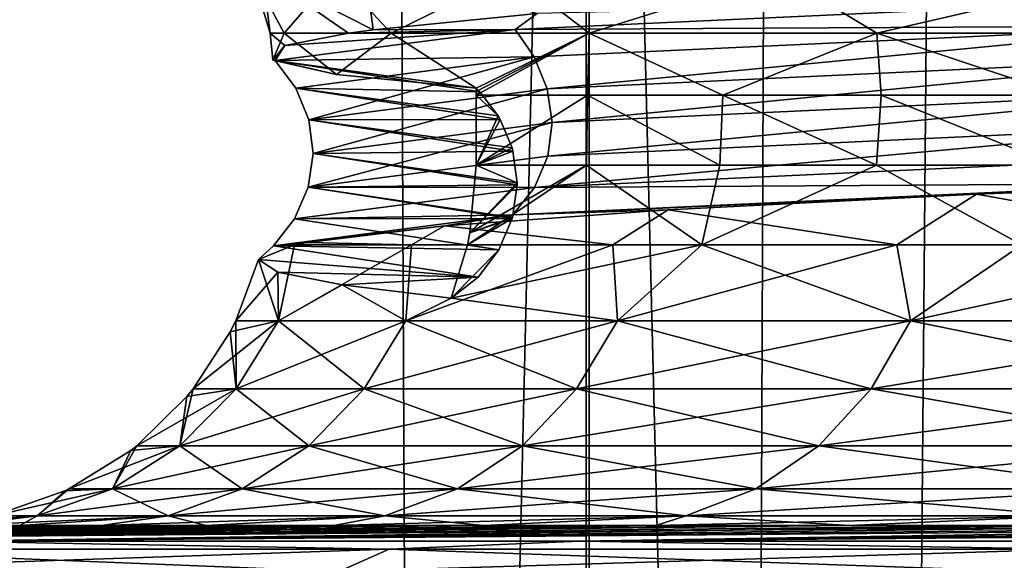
# Model space of a CAD drawing. Header units: metres. Extents: x -24 to 24, y -69 to 184.
# Tile 209 of 256: x -16.069 to -14.427, y -1.028 to -0.127. Entities that reach past the tile are written whole.
import ezdxf

# ---------------------------------------------------------------- set-up
doc = ezdxf.new("R2010")
doc.units = ezdxf.units.M
for name, color, linetype in [('144', 7, 'CONTINUOUS'), ('146', 7, 'CONTINUOUS'), ('18', 7, 'CONTINUOUS'), ('21', 7, 'CONTINUOUS'), ('23', 7, 'CONTINUOUS'), ('367', 7, 'CONTINUOUS'), ('369', 7, 'CONTINUOUS'), ('45', 7, 'CONTINUOUS'), ('46', 7, 'CONTINUOUS'), ('47', 7, 'CONTINUOUS'), ('560', 2, 'CONTINUOUS'), ('569', 2, 'CONTINUOUS'), ('66', 7, 'CONTINUOUS'), ('67', 7, 'CONTINUOUS')]:
    doc.layers.add(name, color=color, linetype=linetype)

msp = doc.modelspace()

# ---------------------------------------------------------------- linework, layer by layer
at = {"layer": '144'}
for points in [[(-15.308155, -0.240706, -3.253849), (-15.308046, -0.2468, -3.253826), (-15.301625, -0.247298, -3.252461)], [(-15.308046, -0.2468, -3.253826), (-15.30801, -0.252895, -3.253818), (-15.301625, -0.247298, -3.252461)], [(-15.301625, -0.247298, -3.252461), (-15.30801, -0.252895, -3.253818), (-15.271424, -0.287139, -3.246041)], [(-15.30801, -0.252895, -3.253818), (-15.30801, -0.369433, -3.253818), (-15.271424, -0.287139, -3.246041)], [(-15.271424, -0.287139, -3.246041), (-15.30801, -0.369433, -3.253818), (-15.268005, -0.293059, -3.245315)], [(-15.268005, -0.293059, -3.245315), (-15.30801, -0.369433, -3.253818), (-15.248117, -0.340659, -3.241087)], [(-15.248117, -0.340659, -3.241087), (-15.30801, -0.369433, -3.253818), (-15.24669, -0.345822, -3.240784)], [(-15.24669, -0.345822, -3.240784), (-15.30801, -0.369433, -3.253818), (-15.239562, -0.3985, -3.239269)], [(-15.30801, -0.369433, -3.253818), (-15.318393, -0.481798, -3.256025), (-15.239562, -0.3985, -3.239269)], [(-15.239562, -0.3985, -3.239269), (-15.318393, -0.481798, -3.256025), (-15.239565, -0.402159, -3.23927)], [(-15.239565, -0.402159, -3.23927), (-15.318393, -0.481798, -3.256025), (-15.247271, -0.456306, -3.240907)], [(-15.247829, -0.4583, -3.241026), (-15.322568, -0.502245, -3.256912), (-15.269935, -0.510344, -3.245725)], [(-15.318393, -0.481798, -3.256025), (-15.322568, -0.502245, -3.256912), (-15.247829, -0.4583, -3.241026)], [(-15.247271, -0.456306, -3.240907), (-15.318393, -0.481798, -3.256025), (-15.247829, -0.4583, -3.241026)], [(-15.322568, -0.502245, -3.256912), (-15.34933, -0.590814, -3.262601), (-15.269935, -0.510344, -3.245725)], [(-15.269935, -0.510344, -3.245725), (-15.34933, -0.590814, -3.262601), (-15.30465, -0.555831, -3.253104)]]:
    msp.add_3dface(points, dxfattribs=at)
at = {"layer": '146'}
for points in [[(-14.119847, -0.090977, 6.734225), (-15.242663, -0.143058, 3.518678), (-14.094545, -0.13698, 6.707357)], [(-14.119847, -0.090977, 6.734225), (-15.205952, -0.116817, 3.780556), (-15.242663, -0.143058, 3.518678)], [(-15.205952, -0.116817, 3.780556), (-15.479451, -0.143811, 2.38458), (-15.242663, -0.143058, 3.518678)], [(-15.242663, -0.143058, 3.518678), (-15.642931, -0.195139, 0.136334), (-15.211147, -0.188993, 3.502262)], [(-15.242663, -0.143058, 3.518678), (-15.626739, -0.169714, 0.972448), (-15.642931, -0.195139, 0.136334)], [(-15.521021, -0.149363, 2.087989), (-15.626739, -0.169714, 0.972448), (-15.242663, -0.143058, 3.518678)], [(-15.479451, -0.143811, 2.38458), (-15.521021, -0.149363, 2.087989), (-15.242663, -0.143058, 3.518678)], [(-14.094545, -0.13698, 6.707357), (-15.242663, -0.143058, 3.518678), (-15.211147, -0.188993, 3.502262)], [(-14.094545, -0.13698, 6.707357), (-15.211147, -0.188993, 3.502262), (-15.189668, -0.241814, 3.4983)], [(-14.074224, -0.189794, 6.699278), (-14.094545, -0.13698, 6.707357), (-15.189668, -0.241814, 3.4983)], [(-15.626739, -0.169714, 0.972448), (-15.647073, -0.194484, -0.445855), (-15.642931, -0.195139, 0.136334)], [(-15.647073, -0.194484, -0.445855), (-15.540533, -0.21812, -1.858022), (-15.642931, -0.195139, 0.136334)], [(-15.211147, -0.188993, 3.502262), (-15.642931, -0.195139, 0.136334), (-15.608572, -0.241005, 0.131582)], [(-15.642931, -0.195139, 0.136334), (-15.301625, -0.247298, -3.252461), (-15.608572, -0.241005, 0.131582)], [(-15.308155, -0.240706, -3.253849), (-15.301625, -0.247298, -3.252461), (-15.642931, -0.195139, 0.136334)], [(-15.540533, -0.21812, -1.858022), (-15.308155, -0.240706, -3.253849), (-15.642931, -0.195139, 0.136334)], [(-15.211147, -0.188993, 3.502262), (-15.608572, -0.241005, 0.131582), (-15.586748, -0.293834, 0.131877)], [(-15.189668, -0.241814, 3.4983), (-15.211147, -0.188993, 3.502262), (-15.586748, -0.293834, 0.131877)], [(-14.074224, -0.189794, 6.699278), (-15.189668, -0.241814, 3.4983), (-15.181305, -0.298015, 3.502105)], [(-14.064035, -0.245952, 6.703706), (-14.074224, -0.189794, 6.699278), (-15.181305, -0.298015, 3.502105)], [(-15.608572, -0.241005, 0.131582), (-15.268005, -0.293059, -3.245315), (-15.586748, -0.293834, 0.131877)], [(-15.271424, -0.287139, -3.246041), (-15.268005, -0.293059, -3.245315), (-15.608572, -0.241005, 0.131582)], [(-15.301625, -0.247298, -3.252461), (-15.271424, -0.287139, -3.246041), (-15.608572, -0.241005, 0.131582)], [(-15.189668, -0.241814, 3.4983), (-15.586748, -0.293834, 0.131877), (-15.57943, -0.350078, 0.134607)], [(-15.181305, -0.298015, 3.502105), (-15.189668, -0.241814, 3.4983), (-15.57943, -0.350078, 0.134607)], [(-14.068251, -0.301983, 6.71451), (-14.064035, -0.245952, 6.703706), (-15.188355, -0.354086, 3.509162)], [(-14.064035, -0.245952, 6.703706), (-15.181305, -0.298015, 3.502105), (-15.188355, -0.354086, 3.509162)], [(-15.268005, -0.293059, -3.245315), (-15.248117, -0.340659, -3.241087), (-15.586748, -0.293834, 0.131877)], [(-15.586748, -0.293834, 0.131877), (-15.24669, -0.345822, -3.240784), (-15.57943, -0.350078, 0.134607)], [(-15.248117, -0.340659, -3.241087), (-15.24669, -0.345822, -3.240784), (-15.586748, -0.293834, 0.131877)], [(-15.188355, -0.354086, 3.509162), (-15.181305, -0.298015, 3.502105), (-15.587863, -0.406189, 0.137326)], [(-15.181305, -0.298015, 3.502105), (-15.57943, -0.350078, 0.134607), (-15.587863, -0.406189, 0.137326)], [(-14.088625, -0.354405, 6.72484), (-14.068251, -0.301983, 6.71451), (-15.210523, -0.406511, 3.514658)], [(-14.068251, -0.301983, 6.71451), (-15.188355, -0.354086, 3.509162), (-15.210523, -0.406511, 3.514658)], [(-15.57943, -0.350078, 0.134607), (-15.239565, -0.402159, -3.23927), (-15.587863, -0.406189, 0.137326)], [(-15.188355, -0.354086, 3.509162), (-15.587863, -0.406189, 0.137326), (-15.210523, -0.406511, 3.514658)], [(-15.24669, -0.345822, -3.240784), (-15.239562, -0.3985, -3.239269), (-15.57943, -0.350078, 0.134607)], [(-15.239562, -0.3985, -3.239269), (-15.239565, -0.402159, -3.23927), (-15.57943, -0.350078, 0.134607)], [(-14.088625, -0.354405, 6.72484), (-15.210523, -0.406511, 3.514658), (-14.126518, -0.399743, 6.727308)], [(-14.473928, -0.417758, 5.957258), (-13.824552, -0.393123, 7.336138), (-14.126518, -0.399743, 6.727308)], [(-15.210523, -0.406511, 3.514658), (-15.587863, -0.406189, 0.137326), (-15.610697, -0.458617, 0.13771)], [(-15.587863, -0.406189, 0.137326), (-15.247829, -0.4583, -3.241026), (-15.610697, -0.458617, 0.13771)], [(-15.210523, -0.406511, 3.514658), (-15.610697, -0.458617, 0.13771), (-15.246997, -0.451777, 3.513441)], [(-15.239565, -0.402159, -3.23927), (-15.247271, -0.456306, -3.240907), (-15.587863, -0.406189, 0.137326)], [(-15.247271, -0.456306, -3.240907), (-15.247829, -0.4583, -3.241026), (-15.587863, -0.406189, 0.137326)], [(-14.126518, -0.399743, 6.727308), (-15.210523, -0.406511, 3.514658), (-15.246997, -0.451777, 3.513441)], [(-14.473928, -0.417758, 5.957258), (-14.126518, -0.399743, 6.727308), (-15.246997, -0.451777, 3.513441)], [(-14.987693, -0.44342, 4.520499), (-14.473928, -0.417758, 5.957258), (-15.246997, -0.451777, 3.513441)], [(-15.246997, -0.451777, 3.513441), (-15.610697, -0.458617, 0.13771), (-15.646003, -0.503811, 0.133322)], [(-15.360688, -0.470134, 3.039443), (-15.246997, -0.451777, 3.513441), (-15.646003, -0.503811, 0.133322)], [(-15.610697, -0.458617, 0.13771), (-15.269935, -0.510344, -3.245725), (-15.646003, -0.503811, 0.133322)], [(-15.247829, -0.4583, -3.241026), (-15.269935, -0.510344, -3.245725), (-15.610697, -0.458617, 0.13771)], [(-15.360688, -0.470134, 3.039443), (-14.987693, -0.44342, 4.520499), (-15.246997, -0.451777, 3.513441)], [(-15.589178, -0.497864, 1.52823), (-15.360688, -0.470134, 3.039443), (-15.646003, -0.503811, 0.133322)], [(-15.670928, -0.526517), (-15.610998, -0.502141, 1.297911), (-15.646003, -0.503811, 0.133322)], [(-15.30465, -0.555831, -3.253104), (-15.670928, -0.526517), (-15.646003, -0.503811, 0.133322)], [(-15.610998, -0.502141, 1.297911), (-15.589178, -0.497864, 1.52823), (-15.646003, -0.503811, 0.133322)], [(-15.269935, -0.510344, -3.245725), (-15.30465, -0.555831, -3.253104), (-15.646003, -0.503811, 0.133322)], [(-15.638823, -0.547429, -1.09355), (-15.670928, -0.526517), (-15.30465, -0.555831, -3.253104)], [(-15.531379, -0.568596, -2.182823), (-15.638823, -0.547429, -1.09355), (-15.30465, -0.555831, -3.253104)], [(-15.34933, -0.590814, -3.262601), (-15.531379, -0.568596, -2.182823), (-15.30465, -0.555831, -3.253104)]]:
    msp.add_3dface(points, dxfattribs=at)
at = {"layer": '18'}
for points in [[(-15.124028, -0.369433, -4.023219), (-15.30801, -0.369433, -3.253818), (-15.122138, -0.252895, -4.030317)], [(-15.122138, -0.252895, -4.030317), (-15.30801, -0.369433, -3.253818), (-15.30801, -0.252895, -3.253818)], [(-14.901401, -0.369433, -4.782338), (-15.124028, -0.369433, -4.023219), (-15.122138, -0.252895, -4.030317)], [(-14.896904, -0.252895, -4.796325), (-14.901401, -0.369433, -4.782338), (-15.122138, -0.252895, -4.030317)], [(-14.640698, -0.369433, -5.529238), (-14.901401, -0.369433, -4.782338), (-14.896904, -0.252895, -4.796325)], [(-14.632897, -0.252895, -5.54985), (-14.640698, -0.369433, -5.529238), (-14.896904, -0.252895, -4.796325)], [(-14.342585, -0.369433, -6.262009), (-14.640698, -0.369433, -5.529238), (-14.632897, -0.252895, -5.54985)], [(-14.330802, -0.252895, -6.288929), (-14.342585, -0.369433, -6.262009), (-14.632897, -0.252895, -5.54985)]]:
    msp.add_3dface(points, dxfattribs=at)
at = {"layer": '21'}
for points in [[(-16.06895, -0.96941, -2.38353), (-15.932639, -0.96941, -3.169129), (-18.906416, -0.995675, -3.643893)], [(-18.906416, -0.995675, -3.643893), (-15.757943, -0.96941, -3.9471), (-18.47443, -0.995675, -5.424568)], [(-15.932639, -0.96941, -3.169129), (-15.757943, -0.96941, -3.9471), (-18.906416, -0.995675, -3.643893)], [(-15.757943, -0.96941, -3.9471), (-15.545282, -0.96941, -4.715565), (-18.47443, -0.995675, -5.424568)], [(-18.47443, -0.995675, -5.424568), (-15.295172, -0.96941, -5.472667), (-17.87514, -0.995675, -7.156107)], [(-15.545282, -0.96941, -4.715565), (-15.295172, -0.96941, -5.472667), (-18.47443, -0.995675, -5.424568)], [(-15.295172, -0.96941, -5.472667), (-15.008216, -0.96941, -6.216576), (-17.87514, -0.995675, -7.156107)], [(-17.87514, -0.995675, -7.156107), (-14.685107, -0.96941, -6.945502), (-17.113975, -0.995675, -8.822832)], [(-15.008216, -0.96941, -6.216576), (-14.685107, -0.96941, -6.945502), (-17.87514, -0.995675, -7.156107)], [(-14.685107, -0.96941, -6.945502), (-14.326621, -0.96941, -7.657694), (-17.113975, -0.995675, -8.822832)], [(-17.113975, -0.995675, -8.822832), (-13.933619, -0.96941, -8.351444), (-16.197812, -0.995675, -10.409678)], [(-14.326621, -0.96941, -7.657694), (-13.933619, -0.96941, -8.351444), (-17.113975, -0.995675, -8.822832)], [(-13.933619, -0.96941, -8.351444), (-13.507044, -0.96941, -9.025083), (-16.197812, -0.995675, -10.409678)], [(-16.197812, -0.995675, -10.409678), (-13.047926, -0.96941, -9.676982), (-15.134945, -0.995675, -11.902266)], [(-13.507044, -0.96941, -9.025083), (-13.047926, -0.96941, -9.676982), (-16.197812, -0.995675, -10.409678)], [(-13.047926, -0.96941, -9.676982), (-12.557375, -0.96941, -10.305566), (-15.134945, -0.995675, -11.902266)], [(-15.134945, -0.995675, -11.902266), (-12.036575, -0.96941, -10.909318), (-13.935015, -0.995675, -13.287056)], [(-12.557375, -0.96941, -10.305566), (-12.036575, -0.96941, -10.909318), (-15.134945, -0.995675, -11.902266)]]:
    msp.add_3dface(points, dxfattribs=at)
at = {"layer": '23'}
for points in [[(-18.474455, -0.995675, 5.424482), (-15.932638, -0.96941, 3.169135), (-18.906434, -0.995675, 3.643796)], [(-15.932638, -0.96941, 3.169135), (-16.068949, -0.96941, 2.383537), (-18.906434, -0.995675, 3.643796)], [(-16.068949, -0.96941, 2.383537), (-16.166547, -0.96941, 1.592208), (-18.906434, -0.995675, 3.643796)], [(-17.875163, -0.995675, 7.15605), (-15.545281, -0.96941, 4.715569), (-18.474455, -0.995675, 5.424482)], [(-15.545281, -0.96941, 4.715569), (-15.757941, -0.96941, 3.947105), (-18.474455, -0.995675, 5.424482)], [(-15.757941, -0.96941, 3.947105), (-15.932638, -0.96941, 3.169135), (-18.474455, -0.995675, 5.424482)], [(-17.113992, -0.995675, 8.822799), (-15.008214, -0.96941, 6.21658), (-17.875163, -0.995675, 7.15605)], [(-15.008214, -0.96941, 6.21658), (-15.29517, -0.96941, 5.472671), (-17.875163, -0.995675, 7.15605)], [(-15.29517, -0.96941, 5.472671), (-15.545281, -0.96941, 4.715569), (-17.875163, -0.995675, 7.15605)], [(-16.197843, -0.995675, 10.40963), (-14.326619, -0.96941, 7.657698), (-17.113992, -0.995675, 8.822799)], [(-14.326619, -0.96941, 7.657698), (-14.685105, -0.96941, 6.945505), (-17.113992, -0.995675, 8.822799)], [(-14.685105, -0.96941, 6.945505), (-15.008214, -0.96941, 6.21658), (-17.113992, -0.995675, 8.822799)], [(-15.135002, -0.995675, 11.902194), (-13.507042, -0.96941, 9.025087), (-16.197843, -0.995675, 10.40963)], [(-13.507042, -0.96941, 9.025087), (-13.933617, -0.96941, 8.351448), (-16.197843, -0.995675, 10.40963)], [(-13.933617, -0.96941, 8.351448), (-14.326619, -0.96941, 7.657698), (-16.197843, -0.995675, 10.40963)], [(-13.935088, -0.995675, 13.286979), (-12.557373, -0.96941, 10.305569), (-15.135002, -0.995675, 11.902194)], [(-12.557373, -0.96941, 10.305569), (-13.047924, -0.96941, 9.676985), (-15.135002, -0.995675, 11.902194)], [(-13.047924, -0.96941, 9.676985), (-13.507042, -0.96941, 9.025087), (-15.135002, -0.995675, 11.902194)]]:
    msp.add_3dface(points, dxfattribs=at)
at = {"layer": '367'}
for points in [[(-15.119628, 145.2, -18.959413), (-16.758269, -68.3, -17.527775), (-16.758269, 145.2, -17.527775)], [(-15.119628, -68.3, -18.959413), (-16.758269, -68.3, -17.527775), (-15.119628, 145.2, -18.959413)], [(-13.359252, 145.2, -20.238401), (-15.119628, -68.3, -18.959413), (-15.119628, 145.2, -18.959413)], [(-13.359252, -68.3, -20.238401), (-15.119628, -68.3, -18.959413), (-13.359252, 145.2, -20.238401)]]:
    msp.add_3dface(points, dxfattribs=at)
at = {"layer": '369'}
for points in [[(-16.877375, 70.528136, 17.413119), (-16.758269, -68.3, 17.527775), (-15.75032, 69.513851, 18.438815)], [(-16.758269, -68.3, 17.527775), (-15.119628, -68.3, 18.959413), (-15.75032, 69.513851, 18.438815)], [(-15.75032, 69.513851, 18.438815), (-15.119628, -68.3, 18.959413), (-14.535493, 68.627185, 19.410872)], [(-15.119628, -68.3, 18.959413), (-13.359252, -68.3, 20.238401), (-14.535493, 68.627185, 19.410872)], [(-14.535493, 68.627185, 19.410872), (-13.359252, -68.3, 20.238401), (-13.242505, 67.863377, 20.314984)]]:
    msp.add_3dface(points, dxfattribs=at)
at = {"layer": '45'}
for points in [[(-14.473928, -0.417758, 5.957258), (-13.999641, -0.502216, 7.028402), (-13.824552, -0.393123, 7.336138)], [(-14.987693, -0.44342, 4.520499), (-14.606509, -0.502216, 5.660235), (-14.473928, -0.417758, 5.957258)], [(-14.606509, -0.502216, 5.660235), (-13.999641, -0.502216, 7.028402), (-14.473928, -0.417758, 5.957258)], [(-15.360688, -0.470134, 3.039443), (-15.080034, -0.502216, 4.240395), (-14.987693, -0.44342, 4.520499)], [(-15.080034, -0.502216, 4.240395), (-14.606509, -0.502216, 5.660235), (-14.987693, -0.44342, 4.520499)], [(-15.589178, -0.497864, 1.52823), (-15.415892, -0.502216, 2.781845), (-15.360688, -0.470134, 3.039443)], [(-15.415892, -0.502216, 2.781845), (-15.080034, -0.502216, 4.240395), (-15.360688, -0.470134, 3.039443)], [(-15.610998, -0.502141, 1.297911), (-15.670928, -0.526517), (-15.637698, -0.628535, 1.493219)], [(-15.415892, -0.502216, 2.781845), (-15.610998, -0.502141, 1.297911), (-15.637698, -0.628535, 1.493219)], [(-15.42495, -0.628535, 2.972915), (-15.415892, -0.502216, 2.781845), (-15.637698, -0.628535, 1.493219)], [(-15.610998, -0.502141, 1.297911), (-15.415892, -0.502216, 2.781845), (-15.589178, -0.497864, 1.52823)], [(-15.072511, -0.628535, 4.425689), (-15.080034, -0.502216, 4.240395), (-15.42495, -0.628535, 2.972915)], [(-15.080034, -0.502216, 4.240395), (-15.415892, -0.502216, 2.781845), (-15.42495, -0.628535, 2.972915)], [(-14.606509, -0.502216, 5.660235), (-15.080034, -0.502216, 4.240395), (-15.072511, -0.628535, 4.425689)], [(-14.583573, -0.628535, 5.838382), (-14.606509, -0.502216, 5.660235), (-15.072511, -0.628535, 4.425689)], [(-13.999641, -0.502216, 7.028402), (-14.606509, -0.502216, 5.660235), (-14.583573, -0.628535, 5.838382)], [(-13.962564, -0.628535, 7.198202), (-13.999641, -0.502216, 7.028402), (-14.583573, -0.628535, 5.838382)], [(-15.637698, -0.628535, 1.493219), (-15.670928, -0.526517), (-15.708829, -0.628535)], [(-15.70822, -0.74198, 1.499953), (-15.708829, -0.628535), (-15.718105, -0.64708)], [(-15.637698, -0.628535, 1.493219), (-15.708829, -0.628535), (-15.70822, -0.74198, 1.499953)], [(-15.494512, -0.74198, 2.986322), (-15.637698, -0.628535, 1.493219), (-15.70822, -0.74198, 1.499953)], [(-15.42495, -0.628535, 2.972915), (-15.637698, -0.628535, 1.493219), (-15.494512, -0.74198, 2.986322)], [(-15.140484, -0.74198, 4.445647), (-15.42495, -0.628535, 2.972915), (-15.494512, -0.74198, 2.986322)], [(-15.072511, -0.628535, 4.425689), (-15.42495, -0.628535, 2.972915), (-15.140484, -0.74198, 4.445647)], [(-14.649341, -0.74198, 5.864711), (-15.072511, -0.628535, 4.425689), (-15.140484, -0.74198, 4.445647)], [(-14.583573, -0.628535, 5.838382), (-15.072511, -0.628535, 4.425689), (-14.649341, -0.74198, 5.864711)], [(-14.025531, -0.74198, 7.230664), (-14.583573, -0.628535, 5.838382), (-14.649341, -0.74198, 5.864711)], [(-13.962564, -0.628535, 7.198202), (-14.583573, -0.628535, 5.838382), (-14.025531, -0.74198, 7.230664)], [(-15.779672, -0.74198), (-15.70822, -0.74198, 1.499953), (-15.718105, -0.64708)], [(-15.873884, -0.836913), (-15.802006, -0.836913, 1.508909), (-15.790047, -0.754717)], [(-15.802006, -0.836913, 1.508909), (-15.779672, -0.74198), (-15.790047, -0.754717)], [(-15.587023, -0.836913, 3.004152), (-15.70822, -0.74198, 1.499953), (-15.802006, -0.836913, 1.508909)], [(-15.70822, -0.74198, 1.499953), (-15.779672, -0.74198), (-15.802006, -0.836913, 1.508909)], [(-15.494512, -0.74198, 2.986322), (-15.70822, -0.74198, 1.499953), (-15.587023, -0.836913, 3.004152)], [(-15.230881, -0.836913, 4.47219), (-15.494512, -0.74198, 2.986322), (-15.587023, -0.836913, 3.004152)], [(-15.140484, -0.74198, 4.445647), (-15.494512, -0.74198, 2.986322), (-15.230881, -0.836913, 4.47219)], [(-14.736805, -0.836913, 5.899727), (-15.140484, -0.74198, 4.445647), (-15.230881, -0.836913, 4.47219)], [(-14.649341, -0.74198, 5.864711), (-15.140484, -0.74198, 4.445647), (-14.736805, -0.836913, 5.899727)], [(-14.109271, -0.836913, 7.273835), (-14.649341, -0.74198, 5.864711), (-14.736805, -0.836913, 5.899727)], [(-14.025531, -0.74198, 7.230664), (-14.649341, -0.74198, 5.864711), (-14.109271, -0.836913, 7.273835)], [(-15.914397, -0.908616, 1.519641), (-15.873884, -0.836913), (-15.883404, -0.844415)], [(-15.697884, -0.908616, 3.025519), (-15.802006, -0.836913, 1.508909), (-15.914397, -0.908616, 1.519641)], [(-15.802006, -0.836913, 1.508909), (-15.873884, -0.836913), (-15.914397, -0.908616, 1.519641)], [(-15.587023, -0.836913, 3.004152), (-15.802006, -0.836913, 1.508909), (-15.697884, -0.908616, 3.025519)], [(-15.339209, -0.908616, 4.503998), (-15.587023, -0.836913, 3.004152), (-15.697884, -0.908616, 3.025519)], [(-15.230881, -0.836913, 4.47219), (-15.587023, -0.836913, 3.004152), (-15.339209, -0.908616, 4.503998)], [(-14.84162, -0.908616, 5.941688), (-15.230881, -0.836913, 4.47219), (-15.339209, -0.908616, 4.503998)], [(-14.736805, -0.836913, 5.899727), (-15.230881, -0.836913, 4.47219), (-14.84162, -0.908616, 5.941688)], [(-14.209622, -0.908616, 7.32557), (-14.736805, -0.836913, 5.899727), (-14.84162, -0.908616, 5.941688)], [(-14.109271, -0.836913, 7.273835), (-14.736805, -0.836913, 5.899727), (-14.209622, -0.908616, 7.32557)], [(-15.986786, -0.908616), (-15.914397, -0.908616, 1.519641), (-15.883404, -0.844415)], [(-16.112767, -0.953528), (-16.039808, -0.953528, 1.531616), (-15.993829, -0.911998)], [(-16.039808, -0.953528, 1.531616), (-15.986786, -0.908616), (-15.993829, -0.911998)], [(-15.821589, -0.953528, 3.049361), (-15.914397, -0.908616, 1.519641), (-16.039808, -0.953528, 1.531616)], [(-15.914397, -0.908616, 1.519641), (-15.986786, -0.908616), (-16.039808, -0.953528, 1.531616)], [(-15.697884, -0.908616, 3.025519), (-15.914397, -0.908616, 1.519641), (-15.821589, -0.953528, 3.049361)], [(-15.460087, -0.953528, 4.539491), (-15.697884, -0.908616, 3.025519), (-15.821589, -0.953528, 3.049361)], [(-15.339209, -0.908616, 4.503998), (-15.697884, -0.908616, 3.025519), (-15.460087, -0.953528, 4.539491)], [(-14.958577, -0.953528, 5.988511), (-15.339209, -0.908616, 4.503998), (-15.460087, -0.953528, 4.539491)], [(-14.84162, -0.908616, 5.941688), (-15.339209, -0.908616, 4.503998), (-14.958577, -0.953528, 5.988511)], [(-14.321599, -0.953528, 7.383297), (-14.84162, -0.908616, 5.941688), (-14.958577, -0.953528, 5.988511)], [(-14.209622, -0.908616, 7.32557), (-14.84162, -0.908616, 5.941688), (-14.321599, -0.953528, 7.383297)], [(-16.225198, -0.96941, 0.797056), (-16.039808, -0.953528, 1.531616), (-16.112767, -0.953528)], [(-16.225198, -0.96941, 0.797056), (-16.166547, -0.96941, 1.592208), (-16.039808, -0.953528, 1.531616)], [(-16.166547, -0.96941, 1.592208), (-16.068949, -0.96941, 2.383537), (-16.039808, -0.953528, 1.531616)], [(-16.068949, -0.96941, 2.383537), (-15.821589, -0.953528, 3.049361), (-16.039808, -0.953528, 1.531616)], [(-16.068949, -0.96941, 2.383537), (-15.932638, -0.96941, 3.169135), (-15.821589, -0.953528, 3.049361)], [(-15.932638, -0.96941, 3.169135), (-15.757941, -0.96941, 3.947105), (-15.821589, -0.953528, 3.049361)], [(-15.757941, -0.96941, 3.947105), (-15.460087, -0.953528, 4.539491), (-15.821589, -0.953528, 3.049361)], [(-15.757941, -0.96941, 3.947105), (-15.545281, -0.96941, 4.715569), (-15.460087, -0.953528, 4.539491)], [(-15.545281, -0.96941, 4.715569), (-15.29517, -0.96941, 5.472671), (-15.460087, -0.953528, 4.539491)], [(-15.29517, -0.96941, 5.472671), (-14.958577, -0.953528, 5.988511), (-15.460087, -0.953528, 4.539491)], [(-15.29517, -0.96941, 5.472671), (-15.008214, -0.96941, 6.21658), (-14.958577, -0.953528, 5.988511)], [(-15.008214, -0.96941, 6.21658), (-14.685105, -0.96941, 6.945505), (-14.958577, -0.953528, 5.988511)], [(-14.685105, -0.96941, 6.945505), (-14.321599, -0.953528, 7.383297), (-14.958577, -0.953528, 5.988511)], [(-14.685105, -0.96941, 6.945505), (-14.326619, -0.96941, 7.657698), (-14.321599, -0.953528, 7.383297)]]:
    msp.add_3dface(points, dxfattribs=at)
at = {"layer": '46'}
for points in [[(-15.322568, -0.502245, -3.256912), (-15.124028, -0.369433, -4.023219), (-14.931615, -0.502216, -4.736587)], [(-15.318393, -0.481798, -3.256025), (-15.124028, -0.369433, -4.023219), (-15.322568, -0.502245, -3.256912)], [(-15.30801, -0.369433, -3.253818), (-15.124028, -0.369433, -4.023219), (-15.318393, -0.481798, -3.256025)], [(-15.124028, -0.369433, -4.023219), (-14.901401, -0.369433, -4.782338), (-14.931615, -0.502216, -4.736587)], [(-14.931615, -0.502216, -4.736587), (-14.640698, -0.369433, -5.529238), (-14.398142, -0.502216, -6.171052)], [(-14.901401, -0.369433, -4.782338), (-14.640698, -0.369433, -5.529238), (-14.931615, -0.502216, -4.736587)], [(-14.640698, -0.369433, -5.529238), (-14.342585, -0.369433, -6.262009), (-14.398142, -0.502216, -6.171052)], [(-15.34933, -0.590814, -3.262601), (-14.931615, -0.502216, -4.736587), (-15.072511, -0.628535, -4.425689)], [(-15.322568, -0.502245, -3.256912), (-14.931615, -0.502216, -4.736587), (-15.34933, -0.590814, -3.262601)], [(-15.072511, -0.628535, -4.425689), (-14.931615, -0.502216, -4.736587), (-14.583573, -0.628535, -5.838382)], [(-14.931615, -0.502216, -4.736587), (-14.398142, -0.502216, -6.171052), (-14.583573, -0.628535, -5.838382)], [(-14.583573, -0.628535, -5.838382), (-14.398142, -0.502216, -6.171052), (-13.962564, -0.628535, -7.198202)], [(-15.708829, -0.628535), (-15.670928, -0.526517), (-15.638823, -0.547429, -1.09355)], [(-15.708829, -0.628535), (-15.638823, -0.547429, -1.09355), (-15.637698, -0.628535, -1.493219)], [(-15.638823, -0.547429, -1.09355), (-15.531379, -0.568596, -2.182823), (-15.637698, -0.628535, -1.493219)], [(-15.637698, -0.628535, -1.493219), (-15.531379, -0.568596, -2.182823), (-15.42495, -0.628535, -2.972915)], [(-15.531379, -0.568596, -2.182823), (-15.34933, -0.590814, -3.262601), (-15.42495, -0.628535, -2.972915)], [(-15.42495, -0.628535, -2.972915), (-15.34933, -0.590814, -3.262601), (-15.072511, -0.628535, -4.425689)], [(-15.779672, -0.74198), (-15.637698, -0.628535, -1.493219), (-15.70822, -0.74198, -1.499953)], [(-15.779672, -0.74198), (-15.718105, -0.64708), (-15.637698, -0.628535, -1.493219)], [(-15.718105, -0.64708), (-15.708829, -0.628535), (-15.637698, -0.628535, -1.493219)], [(-15.70822, -0.74198, -1.499953), (-15.42495, -0.628535, -2.972915), (-15.494512, -0.74198, -2.986322)], [(-15.637698, -0.628535, -1.493219), (-15.42495, -0.628535, -2.972915), (-15.70822, -0.74198, -1.499953)], [(-15.494512, -0.74198, -2.986322), (-15.072511, -0.628535, -4.425689), (-15.140484, -0.74198, -4.445647)], [(-15.42495, -0.628535, -2.972915), (-15.072511, -0.628535, -4.425689), (-15.494512, -0.74198, -2.986322)], [(-15.140484, -0.74198, -4.445647), (-14.583573, -0.628535, -5.838382), (-14.649341, -0.74198, -5.864711)], [(-15.072511, -0.628535, -4.425689), (-14.583573, -0.628535, -5.838382), (-15.140484, -0.74198, -4.445647)], [(-14.649341, -0.74198, -5.864711), (-13.962564, -0.628535, -7.198202), (-14.025531, -0.74198, -7.230664)], [(-14.583573, -0.628535, -5.838382), (-13.962564, -0.628535, -7.198202), (-14.649341, -0.74198, -5.864711)], [(-15.873884, -0.836913), (-15.70822, -0.74198, -1.499953), (-15.802006, -0.836913, -1.508909)], [(-15.873884, -0.836913), (-15.790047, -0.754717), (-15.70822, -0.74198, -1.499953)], [(-15.802006, -0.836913, -1.508909), (-15.494512, -0.74198, -2.986322), (-15.587023, -0.836913, -3.004152)], [(-15.70822, -0.74198, -1.499953), (-15.494512, -0.74198, -2.986322), (-15.802006, -0.836913, -1.508909)], [(-15.790047, -0.754717), (-15.779672, -0.74198), (-15.70822, -0.74198, -1.499953)], [(-15.587023, -0.836913, -3.004152), (-15.140484, -0.74198, -4.445647), (-15.230881, -0.836913, -4.47219)], [(-15.494512, -0.74198, -2.986322), (-15.140484, -0.74198, -4.445647), (-15.587023, -0.836913, -3.004152)], [(-15.230881, -0.836913, -4.47219), (-14.649341, -0.74198, -5.864711), (-14.736805, -0.836913, -5.899727)], [(-15.140484, -0.74198, -4.445647), (-14.649341, -0.74198, -5.864711), (-15.230881, -0.836913, -4.47219)], [(-14.736805, -0.836913, -5.899727), (-14.025531, -0.74198, -7.230664), (-14.109271, -0.836913, -7.273835)], [(-14.649341, -0.74198, -5.864711), (-14.025531, -0.74198, -7.230664), (-14.736805, -0.836913, -5.899727)], [(-15.986786, -0.908616), (-15.802006, -0.836913, -1.508909), (-15.914397, -0.908616, -1.519641)], [(-15.986786, -0.908616), (-15.883404, -0.844415), (-15.802006, -0.836913, -1.508909)], [(-15.914397, -0.908616, -1.519641), (-15.587023, -0.836913, -3.004152), (-15.697884, -0.908616, -3.025519)], [(-15.802006, -0.836913, -1.508909), (-15.587023, -0.836913, -3.004152), (-15.914397, -0.908616, -1.519641)], [(-15.883404, -0.844415), (-15.873884, -0.836913), (-15.802006, -0.836913, -1.508909)], [(-15.697884, -0.908616, -3.025519), (-15.230881, -0.836913, -4.47219), (-15.339209, -0.908616, -4.503998)], [(-15.587023, -0.836913, -3.004152), (-15.230881, -0.836913, -4.47219), (-15.697884, -0.908616, -3.025519)], [(-15.339209, -0.908616, -4.503998), (-14.736805, -0.836913, -5.899727), (-14.84162, -0.908616, -5.941688)], [(-15.230881, -0.836913, -4.47219), (-14.736805, -0.836913, -5.899727), (-15.339209, -0.908616, -4.503998)], [(-14.84162, -0.908616, -5.941688), (-14.109271, -0.836913, -7.273835), (-14.209622, -0.908616, -7.32557)], [(-14.736805, -0.836913, -5.899727), (-14.109271, -0.836913, -7.273835), (-14.84162, -0.908616, -5.941688)], [(-16.112767, -0.953528), (-15.914397, -0.908616, -1.519641), (-16.039808, -0.953528, -1.531616)], [(-16.112767, -0.953528), (-15.993829, -0.911998), (-15.914397, -0.908616, -1.519641)], [(-16.039808, -0.953528, -1.531616), (-15.697884, -0.908616, -3.025519), (-15.821589, -0.953528, -3.049361)], [(-15.914397, -0.908616, -1.519641), (-15.697884, -0.908616, -3.025519), (-16.039808, -0.953528, -1.531616)], [(-15.993829, -0.911998), (-15.986786, -0.908616), (-15.914397, -0.908616, -1.519641)], [(-15.821589, -0.953528, -3.049361), (-15.339209, -0.908616, -4.503998), (-15.460087, -0.953528, -4.539491)], [(-15.697884, -0.908616, -3.025519), (-15.339209, -0.908616, -4.503998), (-15.821589, -0.953528, -3.049361)], [(-15.460087, -0.953528, -4.539491), (-14.84162, -0.908616, -5.941688), (-14.958577, -0.953528, -5.988511)], [(-15.339209, -0.908616, -4.503998), (-14.84162, -0.908616, -5.941688), (-15.460087, -0.953528, -4.539491)], [(-14.958577, -0.953528, -5.988511), (-14.209622, -0.908616, -7.32557), (-14.321599, -0.953528, -7.383297)], [(-14.84162, -0.908616, -5.941688), (-14.209622, -0.908616, -7.32557), (-14.958577, -0.953528, -5.988511)], [(-16.244764, -0.96941), (-16.116181, -0.95432), (-16.039808, -0.953528, -1.531616)], [(-16.225199, -0.96941, -0.797051), (-16.244764, -0.96941), (-16.039808, -0.953528, -1.531616)], [(-16.166547, -0.96941, -1.592201), (-16.225199, -0.96941, -0.797051), (-16.039808, -0.953528, -1.531616)], [(-16.166547, -0.96941, -1.592201), (-16.039808, -0.953528, -1.531616), (-15.821589, -0.953528, -3.049361)], [(-16.06895, -0.96941, -2.38353), (-16.166547, -0.96941, -1.592201), (-15.821589, -0.953528, -3.049361)], [(-16.116181, -0.95432), (-16.112767, -0.953528), (-16.039808, -0.953528, -1.531616)], [(-15.932639, -0.96941, -3.169129), (-16.06895, -0.96941, -2.38353), (-15.821589, -0.953528, -3.049361)], [(-15.932639, -0.96941, -3.169129), (-15.821589, -0.953528, -3.049361), (-15.460087, -0.953528, -4.539491)], [(-15.757943, -0.96941, -3.9471), (-15.932639, -0.96941, -3.169129), (-15.460087, -0.953528, -4.539491)], [(-15.545282, -0.96941, -4.715565), (-15.757943, -0.96941, -3.9471), (-15.460087, -0.953528, -4.539491)], [(-15.545282, -0.96941, -4.715565), (-15.460087, -0.953528, -4.539491), (-14.958577, -0.953528, -5.988511)], [(-15.295172, -0.96941, -5.472667), (-15.545282, -0.96941, -4.715565), (-14.958577, -0.953528, -5.988511)], [(-15.008216, -0.96941, -6.216576), (-15.295172, -0.96941, -5.472667), (-14.958577, -0.953528, -5.988511)], [(-15.008216, -0.96941, -6.216576), (-14.958577, -0.953528, -5.988511), (-14.321599, -0.953528, -7.383297)], [(-14.685107, -0.96941, -6.945502), (-15.008216, -0.96941, -6.216576), (-14.321599, -0.953528, -7.383297)], [(-14.326621, -0.96941, -7.657694), (-14.685107, -0.96941, -6.945502), (-14.321599, -0.953528, -7.383297)]]:
    msp.add_3dface(points, dxfattribs=at)
at = {"layer": '47'}
for points in [[(-15.681105, -0.049718, -0.614531), (-15.651616, -0.149246, 0.538047), (-15.664393, -0.049718, 0.949479)], [(-15.542047, -0.049718, -2.172436), (-15.627781, -0.149246, -1.017361), (-15.681105, -0.049718, -0.614531)], [(-15.627781, -0.149246, -1.017361), (-15.651616, -0.149246, 0.538047), (-15.681105, -0.049718, -0.614531)], [(-15.492076, -0.049718, 2.504057), (-15.664393, -0.049718, 0.949479), (-15.479451, -0.143811, 2.38458)], [(-15.664393, -0.049718, 0.949479), (-15.521021, -0.149363, 2.087989), (-15.479451, -0.143811, 2.38458)], [(-15.651616, -0.149246, 0.538047), (-15.521021, -0.149363, 2.087989), (-15.664393, -0.049718, 0.949479)], [(-15.449757, -0.149246, -2.562731), (-15.627781, -0.149246, -1.017361), (-15.542047, -0.049718, -2.172436)], [(-15.2486, -0.049718, -3.708761), (-15.449757, -0.149246, -2.562731), (-15.542047, -0.049718, -2.172436)], [(-15.205952, -0.116817, 3.780556), (-15.492076, -0.049718, 2.504057), (-15.479451, -0.143811, 2.38458)], [(-15.119298, -0.149246, -4.082816), (-15.449757, -0.149246, -2.562731), (-15.2486, -0.049718, -3.708761)], [(-14.803679, -0.049718, -5.208245), (-15.119298, -0.149246, -4.082816), (-15.2486, -0.049718, -3.708761)], [(-14.639667, -0.149246, -5.562618), (-15.119298, -0.149246, -4.082816), (-14.803679, -0.049718, -5.208245)], [(-14.211703, -0.049718, -6.655991), (-14.639667, -0.149246, -5.562618), (-14.803679, -0.049718, -5.208245)], [(-14.015594, -0.149246, -6.987537), (-14.639667, -0.149246, -5.562618), (-14.211703, -0.049718, -6.655991)], [(-15.626739, -0.169714, 0.972448), (-15.651616, -0.149246, 0.538047), (-15.647073, -0.194484, -0.445855)], [(-15.521021, -0.149363, 2.087989), (-15.651616, -0.149246, 0.538047), (-15.626739, -0.169714, 0.972448)], [(-15.651616, -0.149246, 0.538047), (-15.627781, -0.149246, -1.017361), (-15.647073, -0.194484, -0.445855)], [(-15.647073, -0.194484, -0.445855), (-15.627781, -0.149246, -1.017361), (-15.540533, -0.21812, -1.858022)], [(-15.627781, -0.149246, -1.017361), (-15.449757, -0.149246, -2.562731), (-15.540533, -0.21812, -1.858022)], [(-15.540533, -0.21812, -1.858022), (-15.449757, -0.149246, -2.562731), (-15.308155, -0.240706, -3.253849)], [(-15.449757, -0.149246, -2.562731), (-15.119298, -0.149246, -4.082816), (-15.308155, -0.240706, -3.253849)], [(-15.308155, -0.240706, -3.253849), (-15.119298, -0.149246, -4.082816), (-15.308046, -0.2468, -3.253826)], [(-15.119298, -0.149246, -4.082816), (-15.30801, -0.252895, -3.253818), (-15.308046, -0.2468, -3.253826)], [(-15.122138, -0.252895, -4.030317), (-15.30801, -0.252895, -3.253818), (-15.119298, -0.149246, -4.082816)], [(-14.896904, -0.252895, -4.796325), (-15.122138, -0.252895, -4.030317), (-15.119298, -0.149246, -4.082816)], [(-14.639667, -0.149246, -5.562618), (-14.896904, -0.252895, -4.796325), (-15.119298, -0.149246, -4.082816)], [(-14.632897, -0.252895, -5.54985), (-14.896904, -0.252895, -4.796325), (-14.639667, -0.149246, -5.562618)], [(-14.015594, -0.149246, -6.987537), (-14.330802, -0.252895, -6.288929), (-14.639667, -0.149246, -5.562618)], [(-14.330802, -0.252895, -6.288929), (-14.632897, -0.252895, -5.54985), (-14.639667, -0.149246, -5.562618)]]:
    msp.add_3dface(points, dxfattribs=at)
at = {"layer": '560'}
for points in [[(-15.12452, -59.3, -16.590701), (-16.590716, 3.7, -15.124505), (-16.590719, -59.3, -15.124499)], [(-15.124513, 3.7, -16.590709), (-16.590716, 3.7, -15.124505), (-15.12452, -59.3, -16.590701)], [(-13.529218, -59.3, -17.915434), (-15.124513, 3.7, -16.590709), (-15.12452, -59.3, -16.590701)], [(-13.529229, 3.7, -17.915425), (-15.124513, 3.7, -16.590709), (-13.529218, -59.3, -17.915434)]]:
    msp.add_3dface(points, dxfattribs=at)
at = {"layer": '569'}
for points in [[(-16.590719, -59.3, 15.124499), (-16.590716, 3.7, 15.124505), (-15.124513, 3.7, 16.590709)], [(-15.12452, -59.3, 16.590701), (-16.590719, -59.3, 15.124499), (-15.124513, 3.7, 16.590709)], [(-15.12452, -59.3, 16.590701), (-15.124513, 3.7, 16.590709), (-13.529229, 3.7, 17.915425)], [(-13.529218, -59.3, 17.915434), (-15.12452, -59.3, 16.590701), (-13.529229, 3.7, 17.915425)]]:
    msp.add_3dface(points, dxfattribs=at)
at = {"layer": '66'}
for points in [[(-16.463911, -1.00891, -10.194022), (-16.197812, -0.995675, -10.409678), (-15.453093, -1.00891, -11.669634)], [(-16.197812, -0.995675, -10.409678), (-15.134945, -0.995675, -11.902266), (-15.453093, -1.00891, -11.669634)], [(-15.453093, -1.00891, -11.669634), (-15.134945, -0.995675, -11.902266), (-14.310435, -1.00891, -13.045685)], [(-15.134945, -0.995675, -11.902266), (-13.935015, -0.995675, -13.287056), (-14.310435, -1.00891, -13.045685)], [(-16.55317, -1.046336, -10.249289), (-15.453093, -1.00891, -11.669634), (-15.536872, -1.046336, -11.732901)], [(-16.463911, -1.00891, -10.194022), (-15.453093, -1.00891, -11.669634), (-16.55317, -1.046336, -10.249289)], [(-15.536872, -1.046336, -11.732901), (-14.310435, -1.00891, -13.045685), (-14.388019, -1.046336, -13.116413)], [(-15.453093, -1.00891, -11.669634), (-14.310435, -1.00891, -13.045685), (-15.536872, -1.046336, -11.732901)]]:
    msp.add_3dface(points, dxfattribs=at)
at = {"layer": '67'}
for points in [[(-15.453093, -1.00891, 11.669634), (-16.197843, -0.995675, 10.40963), (-16.463911, -1.00891, 10.194022)], [(-15.135002, -0.995675, 11.902194), (-16.197843, -0.995675, 10.40963), (-15.453093, -1.00891, 11.669634)], [(-14.310435, -1.00891, 13.045685), (-15.135002, -0.995675, 11.902194), (-15.453093, -1.00891, 11.669634)], [(-13.935088, -0.995675, 13.286979), (-15.135002, -0.995675, 11.902194), (-14.310435, -1.00891, 13.045685)], [(-15.536872, -1.046336, 11.732901), (-16.463911, -1.00891, 10.194022), (-16.55317, -1.046336, 10.249289)], [(-15.453093, -1.00891, 11.669634), (-16.463911, -1.00891, 10.194022), (-15.536872, -1.046336, 11.732901)], [(-14.388019, -1.046336, 13.116413), (-15.453093, -1.00891, 11.669634), (-15.536872, -1.046336, 11.732901)], [(-14.310435, -1.00891, 13.045685), (-15.453093, -1.00891, 11.669634), (-14.388019, -1.046336, 13.116413)]]:
    msp.add_3dface(points, dxfattribs=at)

doc.saveas('drawing.dxf')
